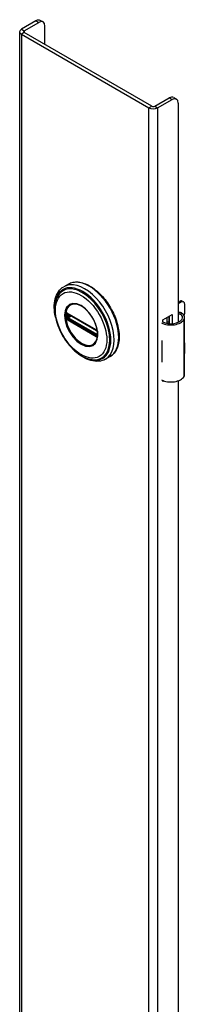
# Model space of a CAD drawing. Header units: inches. Extents: x 0 to 400, y -11 to 260.
# Tile 12 of 14: x 346.53 to 348.87, y 183.6 to 197.5. Entities that reach past the tile are written whole.
import ezdxf

# ---------------------------------------------------------------- set-up
doc = ezdxf.new("R2010")
doc.units = ezdxf.units.IN
doc.header["$LTSCALE"] = 24.005935
doc.header["$MEASUREMENT"] = 0
doc.layers.add('Visible Edges(ANSI)', color=7, linetype='Continuous', lineweight=25)
doc.layers.add('Visible Tangent Edges(ANSI)', color=7, linetype='Continuous', lineweight=25)

msp = doc.modelspace()

# ---------------------------------------------------------------- linework, layer by layer
at = {"layer": 'Visible Edges(ANSI)'}
for p, q in [((346.763, 197.483), (346.558, 197.366)), ((346.864, 197.467), (346.825, 197.49)), ((346.597, 197.343), (346.802, 197.461)), ((346.89, 197.149), (346.89, 197.41)), ((346.533, 197.33), (346.533, 99.351)), ((346.558, 197.295), (348.36, 196.255)), ((348.399, 196.278), (346.597, 197.318)), ((348.443, 196.278), (348.647, 196.396)), ((348.482, 196.255), (348.686, 196.373)), ((348.71, 196.402), (348.749, 196.379)), ((348.774, 196.322), (348.774, 193.229)), ((347.221, 193.768), (347.157, 193.731)), ((348.774, 193.515), (348.79, 193.524)), ((348.811, 193.512), (348.774, 193.491)), ((348.829, 193.527), (348.85, 193.515)), ((348.867, 193.359), (348.867, 193.479)), ((347.207, 193.354), (347.202, 193.357)), ((347.207, 193.354), (347.615, 193.118)), ((347.622, 193.111), (347.214, 193.346)), ((348.555, 193.261), (348.69, 193.339)), ((348.651, 193.208), (348.651, 193.316)), ((348.69, 193.339), (348.69, 193.208)), ((348.555, 193.229), (348.555, 193.261)), ((348.619, 193.212), (348.619, 193.298)), ((348.619, 193.228), (348.639, 193.239)), ((348.639, 193.215), (348.63, 193.21)), ((348.639, 193.309), (348.639, 193.209)), ((348.864, 192.493), (348.864, 193.297)), ((347.62, 193.115), (347.615, 193.118)), ((347.631, 193.103), (347.632, 193.1)), ((347.631, 193.058), (347.631, 193.095)), ((347.632, 193.1), (347.633, 193.098)), ((347.634, 193.085), (347.634, 193.048)), ((347.634, 193.048), (347.634, 193.042)), ((348.54, 192.969), (348.54, 192.938)), ((348.867, 192.804), (348.867, 192.925)), ((347.811, 192.745), (347.747, 192.708)), ((348.54, 192.695), (348.54, 192.664)), ((348.555, 192.394), (348.555, 192.408)), ((348.57, 192.402), (348.555, 192.394)), ((348.774, 192.404), (348.774, 170.469))]:
    msp.add_line(p, q, dxfattribs=at)
at = {"layer": 'Visible Edges(ANSI)', "flags": 128}
for points in [[(347.039, 193.302), (347.032, 193.337), (347.027, 193.371), (347.024, 193.404), (347.023, 193.437), (347.023, 193.469), (347.026, 193.5), (347.03, 193.53), (347.036, 193.559), (347.045, 193.587), (347.055, 193.613), (347.067, 193.637), (347.081, 193.66), (347.097, 193.681), (347.115, 193.7), (347.135, 193.717), (347.157, 193.731)], [(347.221, 193.768), (347.237, 193.776), (347.253, 193.783), (347.27, 193.788), (347.288, 193.793), (347.306, 193.795), (347.325, 193.797), (347.344, 193.797), (347.364, 193.796), (347.383, 193.793), (347.403, 193.789), (347.423, 193.784), (347.444, 193.777), (347.464, 193.77), (347.485, 193.761), (347.505, 193.751), (347.526, 193.739), (347.546, 193.727), (347.567, 193.713), (347.587, 193.699), (347.607, 193.683), (347.627, 193.667), (347.647, 193.649), (347.666, 193.631), (347.685, 193.611), (347.703, 193.591), (347.721, 193.57), (347.739, 193.548), (347.756, 193.526), (347.773, 193.503), (347.789, 193.479), (347.804, 193.455), (347.819, 193.431), (347.832, 193.406), (347.846, 193.381), (347.858, 193.355), (347.87, 193.329), (347.881, 193.303), (347.891, 193.277), (347.9, 193.251), (347.908, 193.225), (347.915, 193.199), (347.922, 193.173), (347.927, 193.147), (347.931, 193.122), (347.935, 193.096), (347.937, 193.072), (347.939, 193.047), (347.939, 193.023), (347.939, 193), (347.937, 192.977), (347.935, 192.955), (347.931, 192.933), (347.927, 192.912), (347.921, 192.892), (347.915, 192.873), (347.907, 192.854), (347.898, 192.837), (347.889, 192.82), (347.878, 192.805), (347.867, 192.791), (347.854, 192.777), (347.841, 192.765), (347.826, 192.754), (347.811, 192.745)], [(347.066, 193.591), (347.06, 193.578), (347.054, 193.564), (347.049, 193.55), (347.044, 193.535), (347.036, 193.505), (347.031, 193.473), (347.028, 193.44), (347.028, 193.406), (347.03, 193.37), (347.034, 193.334), (347.04, 193.298), (347.048, 193.26), (347.059, 193.223), (347.071, 193.185), (347.086, 193.148), (347.102, 193.111), (347.12, 193.075), (347.139, 193.039), (347.161, 193.004), (347.183, 192.97), (347.207, 192.937), (347.232, 192.906), (347.259, 192.877), (347.286, 192.849), (347.314, 192.823), (347.343, 192.8), (347.372, 192.778), (347.401, 192.759), (347.431, 192.742), (347.462, 192.728), (347.492, 192.716), (347.522, 192.708), (347.537, 192.705), (347.552, 192.702), (347.567, 192.7), (347.581, 192.699)], [(347.604, 192.944), (347.613, 192.958), (347.62, 192.973), (347.626, 192.99), (347.63, 193.008), (347.633, 193.028), (347.635, 193.049), (347.635, 193.07), (347.633, 193.093), (347.63, 193.116), (347.625, 193.14), (347.619, 193.165), (347.611, 193.189), (347.602, 193.214), (347.592, 193.238), (347.58, 193.262), (347.567, 193.286), (347.553, 193.309), (347.538, 193.331), (347.522, 193.352), (347.506, 193.372), (347.488, 193.391), (347.47, 193.409), (347.452, 193.425), (347.433, 193.439), (347.414, 193.452), (347.395, 193.463), (347.377, 193.472), (347.358, 193.479), (347.34, 193.485), (347.323, 193.488), (347.306, 193.489), (347.29, 193.489)], [(347.202, 193.357), (347.2, 193.358), (347.199, 193.358)], [(347.214, 193.346), (347.213, 193.347), (347.212, 193.347)], [(348.822, 193.359), (348.82, 193.36), (348.818, 193.361), (348.816, 193.362), (348.814, 193.363), (348.812, 193.363), (348.81, 193.364), (348.808, 193.365), (348.806, 193.365), (348.804, 193.366), (348.802, 193.366), (348.8, 193.366), (348.798, 193.366), (348.796, 193.366), (348.794, 193.366), (348.792, 193.366), (348.789, 193.365), (348.787, 193.365), (348.785, 193.365), (348.783, 193.364), (348.782, 193.363), (348.78, 193.362), (348.778, 193.361), (348.776, 193.361), (348.774, 193.359)], [(348.774, 193.348), (348.776, 193.348), (348.778, 193.349), (348.779, 193.349), (348.781, 193.349), (348.782, 193.349), (348.784, 193.349), (348.785, 193.35), (348.787, 193.349), (348.788, 193.349), (348.79, 193.349), (348.791, 193.349), (348.793, 193.349), (348.794, 193.348), (348.796, 193.348), (348.797, 193.347), (348.799, 193.347), (348.8, 193.346), (348.802, 193.346), (348.803, 193.345), (348.805, 193.344), (348.806, 193.343), (348.807, 193.342), (348.809, 193.341), (348.81, 193.34)], [(347.62, 193.115), (347.623, 193.113), (347.627, 193.109)], [(347.631, 193.095), (347.63, 193.099), (347.628, 193.104), (347.625, 193.108), (347.622, 193.111)], [(347.627, 193.109), (347.629, 193.106), (347.631, 193.103)], [(347.631, 193.056), (347.631, 193.057), (347.631, 193.058)], [(347.634, 193.042), (347.634, 193.04), (347.633, 193.039)], [(347.747, 192.708), (347.724, 192.696), (347.7, 192.687), (347.675, 192.681), (347.648, 192.678), (347.622, 192.677), (347.594, 192.678), (347.567, 192.683), (347.539, 192.689), (347.511, 192.698), (347.482, 192.71), (347.454, 192.723), (347.426, 192.739), (347.398, 192.756), (347.371, 192.776), (347.344, 192.797), (347.317, 192.82)]]:
    msp.add_lwpolyline(points, dxfattribs=at)
at = {"layer": 'Visible Edges(ANSI)'}
for centre, major_axis, start_param, end_param in [((346.763, 197.381), (0.062, 0.108), 0, 0.785398), ((346.619, 197.33), (-0.086, 0), 5.497787, 7.068583), ((346.619, 197.33), (-0.031, 0), 5.497787, 7.068583), ((346.802, 197.359), (0.063, 0.108), 5.497787, 7.068583), ((348.647, 196.293), (0.062, 0.108), 0, 0.785398), ((348.686, 196.271), (0.062, 0.108), 5.497787, 7.068583), ((348.421, 196.29), (0.086, 0), 3.926991, 5.497787), ((348.421, 196.29), (0.031, 0), 3.926991, 5.497787), ((348.79, 193.459), (0.0394, 0.0682), 0, 0.785398), ((348.811, 193.447), (0.0394, 0.0682), 5.497787, 7.068583), ((348.707, 193.297), (0.128, 0), 5.96475, 6.909947), ((348.707, 193.297), (0.157, 0), 5.96475, 7.032103), ((348.811, 193.327), (-0.0394, -0.0682), 1.811012, 2.356194), ((348.669, 193.304), (0.197, 0), 3.983372, 5.96475), ((348.669, 193.304), (0.167, 0), 3.964134, 5.96475), ((348.669, 193.055), (0.197, 0), 3.983372, 3.995195), ((348.6, 192.978), (-0.0917, 0), 0.828235, 0.853602), ((348.811, 192.893), (-0.0394, -0.0682), 2.356194, 2.65865), ((348.811, 192.772), (-0.0394, -0.0682), 2.053739, 2.356194), ((348.6, 192.735), (0.0917, 0), 3.969828, 3.995195), ((348.669, 192.75), (-0.197, 0), 0.841779, 0.853602), ((348.707, 192.493), (0.157, 0), 5.96475, 6.283185), ((348.669, 192.5), (0.197, 0), 3.983372, 5.96475)]:
    msp.add_ellipse(centre, major_axis=major_axis, ratio=0.57735, start_param=start_param, end_param=end_param, dxfattribs=at)
at = {"layer": 'Visible Tangent Edges(ANSI)'}
for p, q in [((346.763, 197.483), (346.802, 197.461)), ((346.558, 197.366), (346.597, 197.343)), ((346.597, 197.343), (346.597, 197.318)), ((346.597, 197.318), (346.558, 197.295)), ((346.558, 197.295), (346.558, 99.316)), ((348.647, 196.396), (348.686, 196.373)), ((348.36, 196.255), (348.399, 196.278)), ((348.36, 98.275), (348.36, 196.255)), ((348.443, 196.278), (348.482, 196.255)), ((348.482, 196.255), (348.482, 98.275)), ((348.79, 193.524), (348.811, 193.512)), ((347.19, 193.343), (347.19, 193.349)), ((347.199, 193.305), (347.199, 193.342)), ((347.613, 193.123), (347.205, 193.359)), ((347.212, 193.35), (347.62, 193.114)), ((347.212, 193.343), (347.216, 193.345)), ((347.212, 193.305), (347.212, 193.343)), ((347.248, 193.327), (347.212, 193.305)), ((347.219, 193.293), (347.262, 193.319)), ((348.81, 193.34), (348.822, 193.359)), ((347.19, 193.3), (347.19, 193.306)), ((347.208, 193.275), (347.203, 193.278)), ((347.205, 193.266), (347.613, 193.03)), ((347.616, 193.039), (347.208, 193.275)), ((347.62, 193.047), (347.212, 193.283)), ((347.627, 193.058), (347.219, 193.293)), ((348.856, 192.465), (348.856, 193.268)), ((347.621, 193.036), (347.616, 193.039)), ((347.631, 193.061), (347.627, 193.058)), ((347.633, 193.092), (347.633, 193.055)), ((347.633, 193.029), (347.634, 193.03)), ((348.54, 192.938), (348.54, 192.695))]:
    msp.add_line(p, q, dxfattribs=at)
at = {"layer": 'Visible Tangent Edges(ANSI)', "flags": 128}
for points in [[(347.166, 193.327), (347.174, 193.251), (347.197, 193.172), (347.235, 193.094), (347.284, 193.022), (347.341, 192.962), (347.402, 192.918), (347.463, 192.892), (347.52, 192.886), (347.569, 192.902), (347.606, 192.936), (347.63, 192.988), (347.638, 193.054), (347.63, 193.13), (347.606, 193.209), (347.568, 193.287), (347.52, 193.359), (347.463, 193.418), (347.402, 193.463), (347.34, 193.489), (347.284, 193.494), (347.235, 193.479), (347.197, 193.444), (347.174, 193.392), (347.166, 193.327)], [(347.177, 193.325), (347.177, 193.337), (347.178, 193.348), (347.179, 193.359), (347.18, 193.369), (347.182, 193.379), (347.185, 193.389), (347.187, 193.398), (347.191, 193.407), (347.194, 193.416), (347.198, 193.424), (347.203, 193.432), (347.207, 193.439), (347.212, 193.446), (347.218, 193.453), (347.224, 193.459), (347.23, 193.464), (347.236, 193.469), (347.243, 193.473), (347.25, 193.477), (347.258, 193.481), (347.265, 193.483), (347.273, 193.486), (347.282, 193.487), (347.29, 193.488)], [(347.604, 192.944), (347.59, 192.928), (347.574, 192.916), (347.556, 192.906), (347.537, 192.9), (347.515, 192.897), (347.493, 192.898), (347.469, 192.902), (347.445, 192.91), (347.42, 192.921), (347.395, 192.935), (347.37, 192.952), (347.346, 192.972), (347.322, 192.995), (347.3, 193.02), (347.278, 193.047), (347.258, 193.076), (347.24, 193.106), (347.224, 193.138), (347.21, 193.169), (347.198, 193.202), (347.189, 193.234), (347.183, 193.265), (347.178, 193.296), (347.177, 193.325)], [(347.184, 193.359), (347.184, 193.359), (347.184, 193.359), (347.184, 193.358), (347.184, 193.358), (347.184, 193.357), (347.184, 193.357), (347.184, 193.357), (347.183, 193.356), (347.183, 193.356), (347.183, 193.355), (347.183, 193.355), (347.183, 193.355), (347.183, 193.354), (347.183, 193.354), (347.183, 193.353), (347.183, 193.353), (347.183, 193.352), (347.183, 193.352), (347.183, 193.351), (347.183, 193.351), (347.183, 193.351), (347.183, 193.35), (347.182, 193.35), (347.182, 193.349)], [(347.182, 193.349), (347.182, 193.349), (347.182, 193.349), (347.182, 193.349), (347.182, 193.348), (347.182, 193.348), (347.182, 193.348), (347.182, 193.348), (347.182, 193.347), (347.182, 193.347), (347.182, 193.347), (347.182, 193.347), (347.182, 193.346), (347.182, 193.346), (347.182, 193.346), (347.182, 193.346), (347.182, 193.345), (347.182, 193.345), (347.182, 193.345), (347.182, 193.345), (347.182, 193.344), (347.182, 193.344), (347.182, 193.344), (347.182, 193.344), (347.182, 193.344)], [(347.182, 193.344), (347.182, 193.342), (347.182, 193.341), (347.182, 193.339), (347.182, 193.338), (347.182, 193.336), (347.182, 193.334), (347.182, 193.333), (347.182, 193.331), (347.182, 193.33), (347.182, 193.328), (347.182, 193.327), (347.182, 193.325), (347.182, 193.324), (347.182, 193.322), (347.182, 193.321), (347.182, 193.319), (347.182, 193.318), (347.182, 193.316), (347.182, 193.314), (347.182, 193.313), (347.182, 193.311), (347.182, 193.31), (347.182, 193.308), (347.182, 193.307)], [(347.185, 193.362), (347.185, 193.362), (347.185, 193.362), (347.185, 193.362), (347.185, 193.361), (347.185, 193.361), (347.185, 193.361), (347.185, 193.361), (347.185, 193.361), (347.185, 193.361), (347.185, 193.361), (347.185, 193.361), (347.185, 193.361), (347.185, 193.36), (347.185, 193.36), (347.185, 193.36), (347.185, 193.36), (347.184, 193.36), (347.184, 193.36), (347.184, 193.36), (347.184, 193.36), (347.184, 193.36), (347.184, 193.359), (347.184, 193.359), (347.184, 193.359)], [(347.19, 193.364), (347.19, 193.364), (347.19, 193.364), (347.19, 193.364), (347.189, 193.364), (347.189, 193.364), (347.189, 193.364), (347.189, 193.364), (347.188, 193.364), (347.188, 193.363), (347.188, 193.363), (347.188, 193.363), (347.188, 193.363), (347.187, 193.363), (347.187, 193.363), (347.187, 193.363), (347.187, 193.363), (347.186, 193.363), (347.186, 193.363), (347.186, 193.362), (347.186, 193.362), (347.186, 193.362), (347.185, 193.362), (347.185, 193.362), (347.185, 193.362)], [(347.2, 193.361), (347.199, 193.362), (347.199, 193.362), (347.198, 193.362), (347.198, 193.362), (347.198, 193.362), (347.197, 193.363), (347.197, 193.363), (347.196, 193.363), (347.196, 193.363), (347.196, 193.363), (347.195, 193.363), (347.195, 193.363), (347.194, 193.364), (347.194, 193.364), (347.194, 193.364), (347.193, 193.364), (347.193, 193.364), (347.192, 193.364), (347.192, 193.364), (347.192, 193.364), (347.191, 193.364), (347.191, 193.364), (347.191, 193.364), (347.19, 193.364)], [(347.19, 193.349), (347.19, 193.349), (347.19, 193.35), (347.19, 193.35), (347.19, 193.35), (347.19, 193.351), (347.19, 193.351), (347.19, 193.351), (347.19, 193.351), (347.19, 193.352), (347.19, 193.352), (347.19, 193.352), (347.19, 193.353), (347.191, 193.353), (347.191, 193.353), (347.191, 193.353), (347.191, 193.354), (347.191, 193.354), (347.191, 193.354), (347.191, 193.354), (347.191, 193.355), (347.192, 193.355), (347.192, 193.355), (347.192, 193.355), (347.192, 193.355)], [(347.19, 193.306), (347.19, 193.307), (347.19, 193.309), (347.19, 193.311), (347.19, 193.312), (347.19, 193.314), (347.19, 193.315), (347.19, 193.317), (347.19, 193.318), (347.19, 193.32), (347.19, 193.321), (347.19, 193.323), (347.19, 193.325), (347.19, 193.326), (347.19, 193.328), (347.19, 193.329), (347.19, 193.331), (347.19, 193.332), (347.19, 193.334), (347.19, 193.335), (347.19, 193.337), (347.19, 193.339), (347.19, 193.34), (347.19, 193.342), (347.19, 193.343)], [(347.192, 193.355), (347.192, 193.355), (347.192, 193.356), (347.192, 193.356), (347.192, 193.356), (347.192, 193.356), (347.192, 193.356), (347.192, 193.356), (347.192, 193.356), (347.192, 193.356), (347.193, 193.356), (347.193, 193.356), (347.193, 193.356), (347.193, 193.356), (347.193, 193.356), (347.193, 193.356), (347.193, 193.356), (347.193, 193.356), (347.193, 193.356), (347.193, 193.356), (347.193, 193.357), (347.193, 193.357), (347.193, 193.357), (347.193, 193.357), (347.193, 193.357)], [(347.193, 193.357), (347.193, 193.357), (347.194, 193.357), (347.194, 193.357), (347.194, 193.357), (347.194, 193.357), (347.194, 193.357), (347.194, 193.357), (347.194, 193.357), (347.194, 193.358), (347.195, 193.358), (347.195, 193.358), (347.195, 193.358), (347.195, 193.358), (347.195, 193.358), (347.195, 193.358), (347.196, 193.358), (347.196, 193.358), (347.196, 193.358), (347.196, 193.358), (347.196, 193.358), (347.196, 193.358), (347.196, 193.358), (347.197, 193.358), (347.197, 193.358)], [(347.197, 193.358), (347.197, 193.358), (347.197, 193.358), (347.197, 193.358), (347.197, 193.358), (347.197, 193.358), (347.197, 193.358), (347.197, 193.358), (347.197, 193.358), (347.197, 193.358), (347.198, 193.358), (347.198, 193.358), (347.198, 193.358), (347.198, 193.358), (347.198, 193.358), (347.198, 193.358), (347.198, 193.358), (347.198, 193.358), (347.198, 193.358), (347.198, 193.358), (347.198, 193.358), (347.198, 193.358), (347.199, 193.358), (347.199, 193.358), (347.199, 193.358)], [(347.199, 193.348), (347.199, 193.348), (347.199, 193.348), (347.2, 193.348), (347.2, 193.349), (347.2, 193.349), (347.2, 193.349), (347.2, 193.349), (347.2, 193.349), (347.2, 193.349), (347.2, 193.349), (347.2, 193.349), (347.2, 193.35), (347.2, 193.35), (347.2, 193.35), (347.2, 193.35), (347.2, 193.35), (347.2, 193.35), (347.2, 193.35), (347.2, 193.35), (347.2, 193.351), (347.201, 193.351), (347.201, 193.351), (347.201, 193.351), (347.201, 193.351)], [(347.199, 193.342), (347.199, 193.343), (347.199, 193.343), (347.199, 193.343), (347.199, 193.343), (347.199, 193.344), (347.199, 193.344), (347.199, 193.344), (347.199, 193.344), (347.199, 193.345), (347.199, 193.345), (347.199, 193.345), (347.199, 193.345), (347.199, 193.346), (347.199, 193.346), (347.199, 193.346), (347.199, 193.346), (347.199, 193.346), (347.199, 193.347), (347.199, 193.347), (347.199, 193.347), (347.199, 193.347), (347.199, 193.348), (347.199, 193.348), (347.199, 193.348)], [(347.205, 193.359), (347.205, 193.359), (347.204, 193.359), (347.204, 193.359), (347.204, 193.359), (347.204, 193.359), (347.204, 193.359), (347.203, 193.359), (347.203, 193.36), (347.203, 193.36), (347.203, 193.36), (347.202, 193.36), (347.202, 193.36), (347.202, 193.36), (347.202, 193.36), (347.202, 193.36), (347.201, 193.361), (347.201, 193.361), (347.201, 193.361), (347.201, 193.361), (347.201, 193.361), (347.2, 193.361), (347.2, 193.361), (347.2, 193.361), (347.2, 193.361)], [(347.203, 193.352), (347.203, 193.352), (347.204, 193.352), (347.204, 193.352), (347.204, 193.352), (347.204, 193.352), (347.204, 193.352), (347.204, 193.352), (347.204, 193.352), (347.204, 193.352), (347.205, 193.352), (347.205, 193.352), (347.205, 193.352), (347.205, 193.352), (347.205, 193.352), (347.205, 193.352), (347.205, 193.352), (347.206, 193.352), (347.206, 193.352), (347.206, 193.352), (347.206, 193.352), (347.206, 193.352), (347.206, 193.352), (347.206, 193.352), (347.207, 193.352)], [(347.207, 193.352), (347.207, 193.352), (347.207, 193.352), (347.207, 193.352), (347.207, 193.352), (347.208, 193.352), (347.208, 193.352), (347.208, 193.352), (347.208, 193.351), (347.209, 193.351), (347.209, 193.351), (347.209, 193.351), (347.209, 193.351), (347.209, 193.351), (347.21, 193.351), (347.21, 193.351), (347.21, 193.351), (347.21, 193.351), (347.211, 193.35), (347.211, 193.35), (347.211, 193.35), (347.211, 193.35), (347.211, 193.35), (347.212, 193.35), (347.212, 193.35)], [(347.182, 193.307), (347.182, 193.306), (347.182, 193.306), (347.182, 193.306), (347.182, 193.306), (347.182, 193.305), (347.182, 193.305), (347.182, 193.305), (347.182, 193.305), (347.182, 193.304), (347.182, 193.304), (347.182, 193.304), (347.182, 193.304), (347.182, 193.303), (347.182, 193.303), (347.182, 193.303), (347.182, 193.303), (347.182, 193.302), (347.182, 193.302), (347.182, 193.302), (347.182, 193.302), (347.182, 193.301), (347.182, 193.301), (347.182, 193.301), (347.182, 193.301)], [(347.182, 193.301), (347.182, 193.3), (347.183, 193.3), (347.183, 193.299), (347.183, 193.299), (347.183, 193.298), (347.183, 193.298), (347.183, 193.297), (347.183, 193.297), (347.183, 193.296), (347.183, 193.296), (347.183, 193.295), (347.183, 193.295), (347.183, 193.294), (347.183, 193.294), (347.183, 193.293), (347.183, 193.293), (347.184, 193.292), (347.184, 193.292), (347.184, 193.291), (347.184, 193.291), (347.184, 193.29), (347.184, 193.29), (347.184, 193.289), (347.184, 193.289)], [(347.184, 193.289), (347.184, 193.289), (347.184, 193.288), (347.184, 193.288), (347.184, 193.288), (347.184, 193.288), (347.184, 193.288), (347.184, 193.288), (347.185, 193.288), (347.185, 193.287), (347.185, 193.287), (347.185, 193.287), (347.185, 193.287), (347.185, 193.287), (347.185, 193.287), (347.185, 193.287), (347.185, 193.286), (347.185, 193.286), (347.185, 193.286), (347.185, 193.286), (347.185, 193.286), (347.185, 193.286), (347.185, 193.286), (347.185, 193.285), (347.185, 193.285)], [(347.185, 193.285), (347.185, 193.285), (347.185, 193.285), (347.186, 193.284), (347.186, 193.284), (347.186, 193.283), (347.186, 193.283), (347.186, 193.283), (347.187, 193.282), (347.187, 193.282), (347.187, 193.282), (347.187, 193.281), (347.188, 193.281), (347.188, 193.281), (347.188, 193.28), (347.188, 193.28), (347.188, 193.28), (347.189, 193.279), (347.189, 193.279), (347.189, 193.279), (347.189, 193.278), (347.19, 193.278), (347.19, 193.278), (347.19, 193.277), (347.19, 193.277)], [(347.192, 193.292), (347.192, 193.292), (347.192, 193.292), (347.192, 193.293), (347.191, 193.293), (347.191, 193.293), (347.191, 193.294), (347.191, 193.294), (347.191, 193.294), (347.191, 193.295), (347.191, 193.295), (347.191, 193.295), (347.19, 193.296), (347.19, 193.296), (347.19, 193.297), (347.19, 193.297), (347.19, 193.297), (347.19, 193.298), (347.19, 193.298), (347.19, 193.298), (347.19, 193.299), (347.19, 193.299), (347.19, 193.299), (347.19, 193.3), (347.19, 193.3)], [(347.19, 193.277), (347.191, 193.277), (347.191, 193.276), (347.191, 193.276), (347.192, 193.275), (347.192, 193.275), (347.192, 193.275), (347.193, 193.274), (347.193, 193.274), (347.194, 193.273), (347.194, 193.273), (347.194, 193.273), (347.195, 193.272), (347.195, 193.272), (347.196, 193.272), (347.196, 193.271), (347.196, 193.271), (347.197, 193.271), (347.197, 193.27), (347.198, 193.27), (347.198, 193.27), (347.198, 193.27), (347.199, 193.269), (347.199, 193.269), (347.2, 193.269)], [(347.193, 193.289), (347.193, 193.289), (347.193, 193.289), (347.193, 193.289), (347.193, 193.289), (347.193, 193.289), (347.193, 193.29), (347.193, 193.29), (347.193, 193.29), (347.193, 193.29), (347.193, 193.29), (347.193, 193.29), (347.193, 193.29), (347.193, 193.29), (347.193, 193.29), (347.192, 193.291), (347.192, 193.291), (347.192, 193.291), (347.192, 193.291), (347.192, 193.291), (347.192, 193.291), (347.192, 193.291), (347.192, 193.291), (347.192, 193.291), (347.192, 193.292)], [(347.197, 193.283), (347.197, 193.284), (347.196, 193.284), (347.196, 193.284), (347.196, 193.284), (347.196, 193.285), (347.196, 193.285), (347.196, 193.285), (347.196, 193.285), (347.195, 193.285), (347.195, 193.286), (347.195, 193.286), (347.195, 193.286), (347.195, 193.286), (347.195, 193.287), (347.194, 193.287), (347.194, 193.287), (347.194, 193.287), (347.194, 193.287), (347.194, 193.288), (347.194, 193.288), (347.194, 193.288), (347.194, 193.288), (347.193, 193.289), (347.193, 193.289)], [(347.203, 193.278), (347.203, 193.278), (347.203, 193.278), (347.202, 193.278), (347.202, 193.278), (347.202, 193.279), (347.202, 193.279), (347.201, 193.279), (347.201, 193.279), (347.201, 193.279), (347.2, 193.28), (347.2, 193.28), (347.2, 193.28), (347.2, 193.28), (347.199, 193.281), (347.199, 193.281), (347.199, 193.281), (347.199, 193.281), (347.198, 193.282), (347.198, 193.282), (347.198, 193.282), (347.198, 193.283), (347.197, 193.283), (347.197, 193.283), (347.197, 193.283)], [(347.199, 193.299), (347.199, 193.299), (347.199, 193.299), (347.199, 193.299), (347.199, 193.3), (347.199, 193.3), (347.199, 193.3), (347.199, 193.301), (347.199, 193.301), (347.199, 193.301), (347.199, 193.301), (347.199, 193.302), (347.199, 193.302), (347.199, 193.302), (347.199, 193.302), (347.199, 193.303), (347.199, 193.303), (347.199, 193.303), (347.199, 193.303), (347.199, 193.304), (347.199, 193.304), (347.199, 193.304), (347.199, 193.305), (347.199, 193.305), (347.199, 193.305)], [(347.201, 193.294), (347.201, 193.294), (347.201, 193.294), (347.201, 193.295), (347.2, 193.295), (347.2, 193.295), (347.2, 193.295), (347.2, 193.295), (347.2, 193.296), (347.2, 193.296), (347.2, 193.296), (347.2, 193.296), (347.2, 193.296), (347.2, 193.297), (347.2, 193.297), (347.2, 193.297), (347.2, 193.297), (347.2, 193.297), (347.2, 193.298), (347.2, 193.298), (347.2, 193.298), (347.2, 193.298), (347.199, 193.298), (347.199, 193.299), (347.199, 193.299)], [(347.2, 193.269), (347.2, 193.269), (347.2, 193.269), (347.2, 193.268), (347.201, 193.268), (347.201, 193.268), (347.201, 193.268), (347.201, 193.268), (347.201, 193.268), (347.202, 193.268), (347.202, 193.267), (347.202, 193.267), (347.202, 193.267), (347.202, 193.267), (347.203, 193.267), (347.203, 193.267), (347.203, 193.267), (347.203, 193.267), (347.204, 193.266), (347.204, 193.266), (347.204, 193.266), (347.204, 193.266), (347.204, 193.266), (347.205, 193.266), (347.205, 193.266)], [(347.207, 193.286), (347.206, 193.286), (347.206, 193.286), (347.206, 193.287), (347.206, 193.287), (347.206, 193.287), (347.206, 193.287), (347.206, 193.287), (347.205, 193.287), (347.205, 193.287), (347.205, 193.288), (347.205, 193.288), (347.205, 193.288), (347.205, 193.288), (347.205, 193.288), (347.204, 193.288), (347.204, 193.288), (347.204, 193.289), (347.204, 193.289), (347.204, 193.289), (347.204, 193.289), (347.204, 193.289), (347.204, 193.289), (347.203, 193.29), (347.203, 193.29)], [(347.212, 193.283), (347.212, 193.283), (347.211, 193.283), (347.211, 193.283), (347.211, 193.283), (347.211, 193.283), (347.211, 193.283), (347.21, 193.284), (347.21, 193.284), (347.21, 193.284), (347.21, 193.284), (347.209, 193.284), (347.209, 193.284), (347.209, 193.285), (347.209, 193.285), (347.209, 193.285), (347.208, 193.285), (347.208, 193.285), (347.208, 193.285), (347.208, 193.285), (347.207, 193.286), (347.207, 193.286), (347.207, 193.286), (347.207, 193.286), (347.207, 193.286)], [(347.618, 193.12), (347.618, 193.12), (347.618, 193.12), (347.617, 193.12), (347.617, 193.12), (347.617, 193.121), (347.617, 193.121), (347.617, 193.121), (347.616, 193.121), (347.616, 193.121), (347.616, 193.121), (347.616, 193.121), (347.615, 193.121), (347.615, 193.122), (347.615, 193.122), (347.615, 193.122), (347.615, 193.122), (347.614, 193.122), (347.614, 193.122), (347.614, 193.122), (347.614, 193.122), (347.614, 193.123), (347.613, 193.123), (347.613, 193.123), (347.613, 193.123)], [(347.627, 193.112), (347.627, 193.112), (347.627, 193.112), (347.626, 193.113), (347.626, 193.113), (347.626, 193.114), (347.625, 193.114), (347.625, 193.114), (347.624, 193.115), (347.624, 193.115), (347.624, 193.116), (347.623, 193.116), (347.623, 193.116), (347.623, 193.117), (347.622, 193.117), (347.622, 193.117), (347.621, 193.118), (347.621, 193.118), (347.621, 193.118), (347.62, 193.119), (347.62, 193.119), (347.619, 193.119), (347.619, 193.119), (347.618, 193.12), (347.618, 193.12)], [(347.62, 193.114), (347.62, 193.114), (347.62, 193.114), (347.621, 193.114), (347.621, 193.114), (347.621, 193.113), (347.621, 193.113), (347.621, 193.113), (347.622, 193.113), (347.622, 193.113), (347.622, 193.113), (347.622, 193.113), (347.623, 193.112), (347.623, 193.112), (347.623, 193.112), (347.623, 193.112), (347.623, 193.112), (347.624, 193.112), (347.624, 193.111), (347.624, 193.111), (347.624, 193.111), (347.624, 193.111), (347.625, 193.111), (347.625, 193.111), (347.625, 193.11)], [(347.625, 193.045), (347.625, 193.045), (347.625, 193.045), (347.624, 193.045), (347.624, 193.045), (347.624, 193.045), (347.624, 193.045), (347.624, 193.045), (347.623, 193.045), (347.623, 193.045), (347.623, 193.045), (347.623, 193.046), (347.623, 193.046), (347.622, 193.046), (347.622, 193.046), (347.622, 193.046), (347.622, 193.046), (347.621, 193.046), (347.621, 193.046), (347.621, 193.046), (347.621, 193.047), (347.621, 193.047), (347.62, 193.047), (347.62, 193.047), (347.62, 193.047)], [(347.628, 193.035), (347.628, 193.035), (347.627, 193.035), (347.627, 193.035), (347.627, 193.035), (347.627, 193.035), (347.626, 193.035), (347.626, 193.035), (347.626, 193.035), (347.626, 193.035), (347.625, 193.035), (347.625, 193.035), (347.625, 193.035), (347.625, 193.035), (347.624, 193.035), (347.624, 193.035), (347.624, 193.035), (347.623, 193.035), (347.623, 193.035), (347.623, 193.036), (347.623, 193.036), (347.622, 193.036), (347.622, 193.036), (347.622, 193.036), (347.621, 193.036)], [(347.625, 193.11), (347.625, 193.11), (347.625, 193.11), (347.625, 193.11), (347.626, 193.11), (347.626, 193.11), (347.626, 193.11), (347.626, 193.11), (347.626, 193.109), (347.626, 193.109), (347.626, 193.109), (347.627, 193.109), (347.627, 193.109), (347.627, 193.109), (347.627, 193.109), (347.627, 193.108), (347.627, 193.108), (347.627, 193.108), (347.628, 193.108), (347.628, 193.108), (347.628, 193.108), (347.628, 193.107), (347.628, 193.107), (347.628, 193.107), (347.628, 193.107)], [(347.628, 193.044), (347.628, 193.044), (347.628, 193.044), (347.628, 193.044), (347.628, 193.044), (347.628, 193.044), (347.628, 193.044), (347.627, 193.044), (347.627, 193.044), (347.627, 193.044), (347.627, 193.044), (347.627, 193.044), (347.627, 193.044), (347.627, 193.044), (347.626, 193.044), (347.626, 193.044), (347.626, 193.044), (347.626, 193.044), (347.626, 193.044), (347.626, 193.044), (347.626, 193.044), (347.625, 193.045), (347.625, 193.045), (347.625, 193.045), (347.625, 193.045)], [(347.632, 193.105), (347.632, 193.105), (347.631, 193.106), (347.631, 193.106), (347.631, 193.106), (347.631, 193.107), (347.631, 193.107), (347.631, 193.107), (347.63, 193.107), (347.63, 193.108), (347.63, 193.108), (347.63, 193.108), (347.63, 193.108), (347.63, 193.109), (347.629, 193.109), (347.629, 193.109), (347.629, 193.11), (347.629, 193.11), (347.629, 193.11), (347.628, 193.11), (347.628, 193.111), (347.628, 193.111), (347.628, 193.111), (347.628, 193.111), (347.627, 193.112)], [(347.631, 193.036), (347.631, 193.036), (347.631, 193.036), (347.631, 193.036), (347.631, 193.036), (347.631, 193.036), (347.631, 193.035), (347.631, 193.035), (347.63, 193.035), (347.63, 193.035), (347.63, 193.035), (347.63, 193.035), (347.63, 193.035), (347.63, 193.035), (347.63, 193.035), (347.629, 193.035), (347.629, 193.035), (347.629, 193.035), (347.629, 193.035), (347.629, 193.035), (347.629, 193.035), (347.628, 193.035), (347.628, 193.035), (347.628, 193.035), (347.628, 193.035)], [(347.631, 193.103), (347.631, 193.102), (347.631, 193.102), (347.631, 193.102), (347.631, 193.102), (347.631, 193.102), (347.631, 193.101), (347.631, 193.101), (347.631, 193.101), (347.632, 193.101), (347.632, 193.101), (347.632, 193.1), (347.632, 193.1), (347.632, 193.1), (347.632, 193.1), (347.632, 193.1), (347.632, 193.1), (347.632, 193.099), (347.632, 193.099), (347.632, 193.099), (347.632, 193.099), (347.632, 193.099), (347.632, 193.098), (347.632, 193.098), (347.632, 193.098)], [(347.632, 193.049), (347.632, 193.049), (347.632, 193.049), (347.632, 193.048), (347.632, 193.048), (347.632, 193.048), (347.632, 193.048), (347.632, 193.048), (347.632, 193.048), (347.632, 193.048), (347.632, 193.047), (347.632, 193.047), (347.632, 193.047), (347.632, 193.047), (347.632, 193.047), (347.632, 193.047), (347.631, 193.047), (347.631, 193.047), (347.631, 193.046), (347.631, 193.046), (347.631, 193.046), (347.631, 193.046), (347.631, 193.046), (347.631, 193.046), (347.631, 193.046)], [(347.633, 193.037), (347.633, 193.037), (347.633, 193.037), (347.632, 193.037), (347.632, 193.037), (347.632, 193.037), (347.632, 193.037), (347.632, 193.037), (347.632, 193.037), (347.632, 193.037), (347.632, 193.037), (347.632, 193.037), (347.632, 193.037), (347.632, 193.037), (347.632, 193.036), (347.632, 193.036), (347.632, 193.036), (347.632, 193.036), (347.632, 193.036), (347.632, 193.036), (347.632, 193.036), (347.632, 193.036), (347.632, 193.036), (347.631, 193.036), (347.631, 193.036)], [(347.632, 193.098), (347.632, 193.098), (347.632, 193.098), (347.632, 193.097), (347.632, 193.097), (347.632, 193.097), (347.633, 193.096), (347.633, 193.096), (347.633, 193.096), (347.633, 193.096), (347.633, 193.095), (347.633, 193.095), (347.633, 193.095), (347.633, 193.095), (347.633, 193.094), (347.633, 193.094), (347.633, 193.094), (347.633, 193.094), (347.633, 193.093), (347.633, 193.093), (347.633, 193.093), (347.633, 193.093), (347.633, 193.092), (347.633, 193.092), (347.633, 193.092)], [(347.633, 193.055), (347.633, 193.054), (347.633, 193.054), (347.633, 193.054), (347.633, 193.053), (347.633, 193.053), (347.633, 193.053), (347.633, 193.053), (347.633, 193.052), (347.633, 193.052), (347.633, 193.052), (347.633, 193.052), (347.633, 193.052), (347.633, 193.051), (347.633, 193.051), (347.633, 193.051), (347.633, 193.051), (347.633, 193.05), (347.633, 193.05), (347.632, 193.05), (347.632, 193.05), (347.632, 193.049), (347.632, 193.049), (347.632, 193.049), (347.632, 193.049)], [(347.633, 193.039), (347.633, 193.038), (347.633, 193.038), (347.633, 193.038), (347.633, 193.038), (347.633, 193.038), (347.633, 193.038), (347.633, 193.038), (347.633, 193.038), (347.633, 193.038), (347.633, 193.038), (347.633, 193.038), (347.633, 193.038), (347.633, 193.038), (347.633, 193.038), (347.633, 193.038), (347.633, 193.038), (347.633, 193.038), (347.633, 193.038), (347.633, 193.037), (347.633, 193.037), (347.633, 193.037), (347.633, 193.037), (347.633, 193.037), (347.633, 193.037)], [(347.613, 193.03), (347.613, 193.03), (347.613, 193.03), (347.614, 193.03), (347.614, 193.03), (347.614, 193.029), (347.614, 193.029), (347.614, 193.029), (347.615, 193.029), (347.615, 193.029), (347.615, 193.029), (347.615, 193.029), (347.615, 193.029), (347.616, 193.029), (347.616, 193.028), (347.616, 193.028), (347.616, 193.028), (347.617, 193.028), (347.617, 193.028), (347.617, 193.028), (347.617, 193.028), (347.617, 193.028), (347.618, 193.027), (347.618, 193.027), (347.618, 193.027)], [(347.618, 193.027), (347.618, 193.027), (347.619, 193.027), (347.619, 193.027), (347.62, 193.026), (347.62, 193.026), (347.621, 193.026), (347.621, 193.026), (347.621, 193.026), (347.622, 193.026), (347.622, 193.025), (347.623, 193.025), (347.623, 193.025), (347.623, 193.025), (347.624, 193.025), (347.624, 193.025), (347.624, 193.025), (347.625, 193.025), (347.625, 193.025), (347.626, 193.025), (347.626, 193.025), (347.626, 193.025), (347.627, 193.025), (347.627, 193.025), (347.627, 193.025)], [(347.627, 193.025), (347.628, 193.025), (347.628, 193.025), (347.628, 193.025), (347.628, 193.025), (347.629, 193.025), (347.629, 193.025), (347.629, 193.025), (347.629, 193.025), (347.63, 193.025), (347.63, 193.025), (347.63, 193.025), (347.63, 193.025), (347.63, 193.026), (347.631, 193.026), (347.631, 193.026), (347.631, 193.026), (347.631, 193.026), (347.631, 193.026), (347.632, 193.026), (347.632, 193.026), (347.632, 193.026), (347.632, 193.027), (347.632, 193.027), (347.633, 193.027)], [(347.633, 193.027), (347.633, 193.027), (347.633, 193.027), (347.633, 193.027), (347.633, 193.027), (347.633, 193.027), (347.633, 193.027), (347.633, 193.028), (347.633, 193.028), (347.633, 193.028), (347.633, 193.028), (347.633, 193.028), (347.633, 193.028), (347.633, 193.028), (347.633, 193.028), (347.633, 193.028), (347.633, 193.029), (347.633, 193.029), (347.633, 193.029), (347.633, 193.029), (347.633, 193.029), (347.633, 193.029), (347.633, 193.029), (347.633, 193.029), (347.633, 193.029)]]:
    msp.add_lwpolyline(points, dxfattribs=at)
at = {"layer": 'Visible Tangent Edges(ANSI)'}
for centre, major_axis, ratio, start_param, end_param in [((347.425, 193.204), (0.28, -0.486), 0.57735, 5.512873, 10.19509), ((347.418, 193.199), (-0.274, 0.475), 0.57735, 2.792236, 6.632542), ((347.452, 193.219), (0.295, -0.511), 0.57735, 0, 3.141593), ((347.516, 193.256), (-0.295, 0.511), 0.57735, 3.141593, 6.283185), ((347.409, 193.194), (-0.16, 0.277), 0.57735, 5.51254, 6.921441), ((347.173, 193.331), (0.00984, 0), 0.57735, 3.926991, 5.15795), ((347.187, 193.354), (-0.00984, -0.00028), 0.592785, 1.070895, 1.857451), ((347.187, 193.349), (-0.00984, -0.00028), 0.583154, 1.028186, 1.85601), ((347.19, 193.364), (-0.00759, 0.00627), 0.761659, 1.405548, 2.335576), ((347.192, 193.366), (-0.0063, 0.00756), 0.812452, 1.431128, 2.478325), ((347.197, 193.368), (0.0009, -0.0098), 0.788974, 5.061556, 6.108754), ((347.193, 193.343), (0.00984, 0.00024), 0.59189, 0.834405, 1.860207), ((347.193, 193.338), (0.00984, 0), 0.57735, 0.926506, 1.872801), ((347.194, 193.347), (0.00804, -0.00568), 0.788974, 1.221629, 2.276839), ((347.196, 193.348), (-0.0009, 0.0098), 0.788974, 5.061556, 6.108754), ((347.205, 193.347), (0.00984, 0), 0.57735, 4.068098, 5.462881), ((347.207, 193.365), (-0.00481, -0.00858), 0.585525, 5.490554, 6.283185), ((347.207, 193.343), (-0.00493, 0.00853), 0.576647, 6.023109, 6.543262), ((347.212, 193.335), (-0.0099, 0.0171), 0.576647, 6.154251, 6.412119), ((347.212, 193.363), (-0.00492, -0.00852), 0.57735, 5.497787, 6.283185), ((347.2, 193.347), (0.00473, 0.00863), 0.561339, 5.548417, 5.911565), ((347.205, 193.345), (0.00492, 0.00852), 0.57735, 5.638895, 5.895546), ((347.219, 193.355), (-0.00492, -0.00852), 0.57735, 5.638895, 6.283185), ((347.219, 193.339), (-0.00545, 0.00825), 0.573869, 0.076491, 0.750427), ((347.187, 193.311), (-0.00984, 0.00028), 0.571197, 1.061423, 1.889248), ((347.187, 193.305), (-0.00984, 0.00027), 0.561395, 1.103568, 1.890123), ((347.19, 193.293), (-0.00892, -0.00416), 0.217065, 0.742899, 1.672927), ((347.192, 193.289), (-0.00879, -0.00442), 0.081166, 0.617822, 1.66502), ((347.409, 193.194), (0.16, -0.277), 0.57735, 4.074133, 6.921441), ((347.193, 193.301), (0.00984, 0), 0.57735, 0.926506, 1.872801), ((347.193, 193.295), (-0.00984, 0.00023), 0.562406, 4.003391, 5.029193), ((347.197, 193.281), (-0.00768, -0.00616), 0.210205, 4.604254, 5.651452), ((347.194, 193.29), (-0.00917, -0.00357), 0.210205, 3.773326, 4.828536), ((347.196, 193.286), (0.00768, 0.00616), 0.210205, 4.604254, 5.651452), ((347.205, 193.31), (0.00984, 0), 0.57735, 4.068098, 5.462881), ((347.207, 193.273), (0.00503, 0.00846), 0.569058, 1.313332, 2.363224), ((347.207, 193.295), (-0.00492, 0.00852), 0.578054, 1.31072, 1.830873), ((347.212, 193.298), (0.0098, -0.017), 0.578054, 4.583455, 4.841323), ((347.2, 193.283), (0.00472, 0.00864), 0.562406, 4.434737, 5.421387), ((347.212, 193.27), (0.00492, 0.00852), 0.57735, 1.297558, 2.356194), ((347.205, 193.28), (0.00492, 0.00852), 0.57735, 4.43915, 5.35668), ((347.219, 193.302), (-0.00492, 0.00852), 0.619734, 0.786007, 2.355586), ((347.219, 193.285), (-0.00492, -0.00852), 0.57735, 3.961897, 5.35668), ((347.62, 193.127), (-0.00492, -0.00852), 0.57735, 5.497787, 6.283185), ((347.62, 193.034), (0.00492, 0.00852), 0.57735, 1.297558, 2.356194), ((347.613, 193.044), (0.00492, 0.00852), 0.57735, 4.43915, 5.35668), ((347.625, 193.124), (-0.00503, -0.00846), 0.569058, 5.504817, 6.283185), ((347.625, 193.031), (0.00481, 0.00858), 0.585525, 1.299069, 2.348961), ((347.613, 193.109), (-0.00492, -0.00852), 0.57735, 2.497302, 2.740956), ((347.627, 193.119), (-0.00492, -0.00852), 0.57735, 5.638895, 6.283185), ((347.627, 193.05), (-0.00492, -0.00852), 0.57735, 3.961897, 5.35668), ((347.618, 193.041), (-0.00512, -0.0084), 0.59189, 1.320537, 2.307187), ((347.618, 193.106), (-0.00511, -0.00841), 0.592956, 2.432371, 2.554191), ((347.634, 193.116), (-0.00768, -0.00616), 0.210205, 5.651452, 6.283185), ((347.634, 193.029), (-0.0009, 0.0098), 0.788974, 0.872766, 1.919963), ((347.627, 193.066), (0.00442, -0.00885), 0.573869, 5.532758, 6.206694), ((347.621, 193.103), (-0.00768, -0.00616), 0.210205, 2.509859, 2.5284), ((347.625, 193.102), (0.00492, -0.00852), 0.578054, 1.31072, 1.830873), ((347.62, 193.099), (-0.0098, 0.017), 0.578054, 4.583455, 4.841323), ((347.625, 193.053), (0.00493, -0.00853), 0.576647, 6.023109, 6.543262), ((347.62, 193.062), (0.0099, -0.0171), 0.576647, 6.154251, 6.412119), ((347.621, 193.04), (0.0009, -0.0098), 0.788974, 0.872766, 1.919963), ((347.64, 193.031), (-0.0063, 0.00756), 0.812452, 0.38393, 1.431128), ((347.64, 193.107), (-0.00879, -0.00442), 0.081166, 0, 0.48364), ((347.624, 193.099), (0.00917, 0.00357), 0.210205, 0.613501, 0.631733), ((347.641, 193.095), (-0.00984, 0), 0.57735, 0, 0.644291), ((347.641, 193.058), (-0.00984, 0), 0.57735, 0, 0.644291), ((347.624, 193.042), (0.00804, -0.00568), 0.788974, 0.166419, 1.221629), ((347.641, 193.104), (-0.00927, -0.00332), 0.152361, 0, 0.2377), ((347.625, 193.094), (0.00984, 0.00022), 0.592956, 0.649795, 0.709222), ((347.625, 193.045), (-0.00984, 0.00021), 0.561339, 3.557736, 3.876361), ((347.641, 193.033), (-0.00793, 0.00583), 0.826364, 0.181738, 1.111767), ((347.625, 193.088), (-0.00984, 0), 0.57735, 3.698606, 3.785883), ((347.625, 193.051), (-0.00984, 0), 0.57735, 3.560679, 3.785883), ((347.644, 193.085), (-0.00984, -0.00009), 0.596365, 0.03331, 0.052069), ((347.644, 193.048), (-0.00984, 0.00009), 0.557985, 0, 0.418922), ((347.644, 193.042), (-0.00984, 0.00023), 0.558235, 0, 0.376473)]:
    msp.add_ellipse(centre, major_axis=major_axis, ratio=ratio, start_param=start_param, end_param=end_param, dxfattribs=at)
msp.add_ellipse((347.402, 193.19), major_axis=(0.256, -0.444), ratio=0.57735, dxfattribs=at)

doc.saveas('drawing.dxf')
